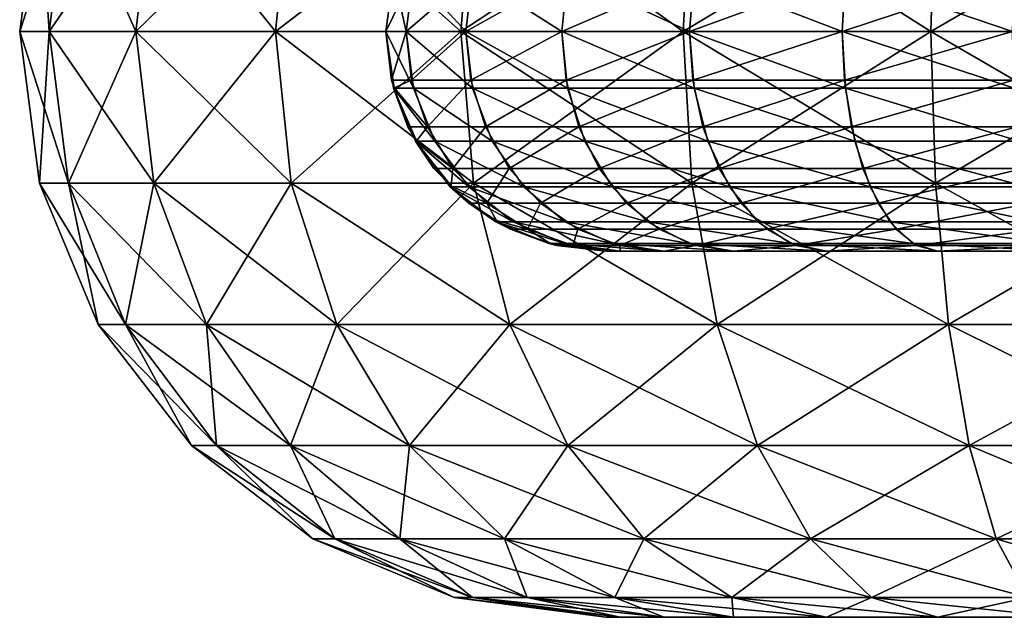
# Model space of a CAD drawing. Extents: x -850 to 850, y -465 to 0.
# Tile 1 of 125: x -849.5 to -842.78, y -464.8 to -460.72. Entities that reach past the tile are written whole.
import ezdxf

# ---------------------------------------------------------------- set-up
doc = ezdxf.new("R2010")
doc.units = 0
doc.linetypes.add('SOLIDLINE', pattern=[0])
doc.layers.add('BE3C_Lux_3440_1', color=252, linetype='SOLIDLINE')

msp = doc.modelspace()

# ---------------------------------------------------------------- linework, layer by layer
at = {"layer": 'BE3C_Lux_3440_1', "color": 252}
for points in [[(-849.167, -459.765, -368.25), (-849.299, -460.8, -368.28), (-849.5, -460.8, -366.5)], [(-849.167, -459.765, -368.25), (-849.5, -460.8, -366.5), (-849.364, -459.765, -366.5)], [(-849.5, -460.8, -366.5), (-849.5, -460.8, 366.5), (-849.364, -459.765, 366.5)], [(-849.5, -460.8, -366.5), (-849.364, -459.765, 366.5), (-849.364, -459.765, -366.5)], [(-849.364, -459.765, 366.5), (-849.5, -460.8, 366.5), (-849.299, -460.8, 368.28)], [(-849.364, -459.765, 366.5), (-849.299, -460.8, 368.28), (-849.167, -459.765, 368.25)], [(-848.585, -459.765, -369.912), (-848.708, -460.8, -369.971), (-849.299, -460.8, -368.28)], [(-848.585, -459.765, -369.912), (-849.299, -460.8, -368.28), (-849.167, -459.765, -368.25)], [(-849.167, -459.765, 368.25), (-849.299, -460.8, 368.28), (-848.708, -460.8, 369.971)], [(-849.167, -459.765, 368.25), (-848.708, -460.8, 369.971), (-848.585, -459.765, 369.912)], [(-847.648, -459.765, -371.403), (-847.755, -460.8, -371.488), (-848.708, -460.8, -369.971)], [(-847.648, -459.765, -371.403), (-848.708, -460.8, -369.971), (-848.585, -459.765, -369.912)], [(-848.585, -459.765, 369.912), (-848.708, -460.8, 369.971), (-847.755, -460.8, 371.488)], [(-848.585, -459.765, 369.912), (-847.755, -460.8, 371.488), (-847.648, -459.765, 371.403)], [(-846.403, -459.765, -372.648), (-846.488, -460.8, -372.755), (-847.755, -460.8, -371.488)], [(-846.403, -459.765, -372.648), (-847.755, -460.8, -371.488), (-847.648, -459.765, -371.403)], [(-847.648, -459.765, 371.403), (-847.755, -460.8, 371.488), (-846.488, -460.8, 372.755)], [(-847.648, -459.765, 371.403), (-846.488, -460.8, 372.755), (-846.403, -459.765, 372.648)], [(-844.912, -459.765, -373.585), (-844.971, -460.8, -373.708), (-846.488, -460.8, -372.755)], [(-844.912, -459.765, -373.585), (-846.488, -460.8, -372.755), (-846.403, -459.765, -372.648)], [(-846.403, -459.765, 372.648), (-846.488, -460.8, 372.755), (-844.971, -460.8, 373.708)], [(-846.403, -459.765, 372.648), (-844.971, -460.8, 373.708), (-844.912, -459.765, 373.585)], [(-843.25, -459.765, -374.167), (-843.28, -460.8, -374.299), (-844.971, -460.8, -373.708)], [(-843.25, -459.765, -374.167), (-844.971, -460.8, -373.708), (-844.912, -459.765, -373.585)], [(-844.912, -459.765, 373.585), (-844.971, -460.8, 373.708), (-843.28, -460.8, 374.299)], [(-844.912, -459.765, 373.585), (-843.28, -460.8, 374.299), (-843.25, -459.765, 374.167)], [(-841.5, -459.765, -374.364), (-841.5, -460.8, -374.5), (-843.28, -460.8, -374.299)], [(-841.5, -459.765, -374.364), (-843.28, -460.8, -374.299), (-843.25, -459.765, -374.167)], [(-843.25, -459.765, 374.167), (-843.28, -460.8, 374.299), (-841.5, -460.8, 374.5)], [(-843.25, -459.765, 374.167), (-841.5, -460.8, 374.5), (-841.5, -459.765, 374.364)], [(-847, -460.8, 366.5), (-846.949, -460.412, 366.5), (-846.862, -460.8, 367.724)], [(-846.949, -460.412, -366.5), (-846.949, -460.412, 366.5), (-847, -460.8, -366.5)], [(-847, -460.8, -366.5), (-846.949, -460.412, 366.5), (-847, -460.8, 366.5)], [(-846.862, -460.8, -367.724), (-846.812, -460.412, -367.712), (-847, -460.8, -366.5)], [(-847, -460.8, -366.5), (-846.812, -460.412, -367.712), (-846.949, -460.412, -366.5)], [(-846.862, -460.8, 367.724), (-846.949, -460.412, 366.5), (-846.812, -460.412, 367.712)], [(-846.862, -460.8, 367.724), (-846.812, -460.412, 367.712), (-846.455, -460.8, 368.886)], [(-846.455, -460.8, -368.886), (-846.409, -460.412, -368.864), (-846.862, -460.8, -367.724)], [(-846.862, -460.8, -367.724), (-846.409, -460.412, -368.864), (-846.812, -460.412, -367.712)], [(-846.455, -460.8, 368.886), (-846.812, -460.412, 367.712), (-846.409, -460.412, 368.864)], [(-846.455, -460.8, 368.886), (-846.409, -460.412, 368.864), (-845.8, -460.8, 369.929)], [(-845.8, -460.8, -369.929), (-845.76, -460.412, -369.897), (-846.455, -460.8, -368.886)], [(-846.455, -460.8, -368.886), (-845.76, -460.412, -369.897), (-846.409, -460.412, -368.864)], [(-845.8, -460.8, 369.929), (-846.409, -460.412, 368.864), (-845.76, -460.412, 369.897)], [(-845.8, -460.8, 369.929), (-845.76, -460.412, 369.897), (-844.929, -460.8, 370.8)], [(-844.929, -460.8, -370.8), (-844.897, -460.412, -370.76), (-845.8, -460.8, -369.929)], [(-845.8, -460.8, -369.929), (-844.897, -460.412, -370.76), (-845.76, -460.412, -369.897)], [(-844.929, -460.8, 370.8), (-845.76, -460.412, 369.897), (-844.897, -460.412, 370.76)], [(-844.929, -460.8, 370.8), (-844.897, -460.412, 370.76), (-843.886, -460.8, 371.455)], [(-843.886, -460.8, -371.455), (-843.864, -460.412, -371.409), (-844.929, -460.8, -370.8)], [(-844.929, -460.8, -370.8), (-843.864, -460.412, -371.409), (-844.897, -460.412, -370.76)], [(-843.886, -460.8, 371.455), (-844.897, -460.412, 370.76), (-843.864, -460.412, 371.409)], [(-843.886, -460.8, 371.455), (-843.864, -460.412, 371.409), (-842.724, -460.8, 371.862)], [(-842.724, -460.8, -371.862), (-842.713, -460.412, -371.812), (-843.886, -460.8, -371.455)], [(-843.886, -460.8, -371.455), (-842.713, -460.412, -371.812), (-843.864, -460.412, -371.409)], [(-842.724, -460.8, 371.862), (-843.864, -460.412, 371.409), (-842.713, -460.412, 371.812)], [(-849.5, -460.8, 366.5), (-849.364, -461.835, 366.5), (-849.167, -461.835, 368.25)], [(-849.5, -460.8, 366.5), (-849.167, -461.835, 368.25), (-849.299, -460.8, 368.28)], [(-849.364, -461.835, -366.5), (-849.364, -461.835, 366.5), (-849.5, -460.8, 366.5)], [(-849.364, -461.835, -366.5), (-849.5, -460.8, 366.5), (-849.5, -460.8, -366.5)], [(-849.299, -460.8, -368.28), (-849.364, -461.835, -366.5), (-849.5, -460.8, -366.5)], [(-849.299, -460.8, -368.28), (-849.167, -461.835, -368.25), (-849.364, -461.835, -366.5)], [(-849.299, -460.8, 368.28), (-849.167, -461.835, 368.25), (-848.585, -461.835, 369.912)], [(-849.299, -460.8, 368.28), (-848.585, -461.835, 369.912), (-848.708, -460.8, 369.971)], [(-848.708, -460.8, -369.971), (-849.167, -461.835, -368.25), (-849.299, -460.8, -368.28)], [(-848.708, -460.8, -369.971), (-848.585, -461.835, -369.912), (-849.167, -461.835, -368.25)], [(-848.708, -460.8, 369.971), (-848.585, -461.835, 369.912), (-847.648, -461.835, 371.403)], [(-848.708, -460.8, 369.971), (-847.648, -461.835, 371.403), (-847.755, -460.8, 371.488)], [(-847.755, -460.8, -371.488), (-848.585, -461.835, -369.912), (-848.708, -460.8, -369.971)], [(-847.755, -460.8, -371.488), (-847.648, -461.835, -371.403), (-848.585, -461.835, -369.912)], [(-847.755, -460.8, 371.488), (-847.648, -461.835, 371.403), (-846.403, -461.835, 372.648)], [(-847.755, -460.8, 371.488), (-846.403, -461.835, 372.648), (-846.488, -460.8, 372.755)], [(-846.488, -460.8, -372.755), (-847.648, -461.835, -371.403), (-847.755, -460.8, -371.488)], [(-846.488, -460.8, -372.755), (-846.403, -461.835, -372.648), (-847.648, -461.835, -371.403)], [(-846.962, -461.134, -366.5), (-847, -460.8, -366.5), (-847, -460.8, 366.5)], [(-846.962, -461.134, -366.5), (-847, -460.8, 366.5), (-846.944, -461.186, -366.5)], [(-846.944, -461.186, -366.5), (-847, -460.8, 366.5), (-846.949, -461.188, 366.5)], [(-846.862, -460.8, 367.724), (-846.812, -461.188, 367.712), (-847, -460.8, 366.5)], [(-847, -460.8, 366.5), (-846.812, -461.188, 367.712), (-846.949, -461.188, 366.5)], [(-847, -460.8, -366.5), (-846.962, -461.134, -366.5), (-846.862, -460.8, -367.724)], [(-846.862, -460.8, -367.724), (-846.962, -461.134, -366.5), (-846.825, -461.134, -367.716)], [(-846.455, -460.8, 368.886), (-846.409, -461.188, 368.864), (-846.862, -460.8, 367.724)], [(-846.862, -460.8, 367.724), (-846.409, -461.188, 368.864), (-846.812, -461.188, 367.712)], [(-846.862, -460.8, -367.724), (-846.825, -461.134, -367.716), (-846.455, -460.8, -368.886)], [(-846.455, -460.8, -368.886), (-846.825, -461.134, -367.716), (-846.421, -461.134, -368.87)], [(-846.488, -460.8, 372.755), (-846.403, -461.835, 372.648), (-844.912, -461.835, 373.585)], [(-846.488, -460.8, 372.755), (-844.912, -461.835, 373.585), (-844.971, -460.8, 373.708)], [(-844.971, -460.8, -373.708), (-846.403, -461.835, -372.648), (-846.488, -460.8, -372.755)], [(-845.8, -460.8, 369.929), (-845.76, -461.188, 369.897), (-846.455, -460.8, 368.886)], [(-846.455, -460.8, 368.886), (-845.76, -461.188, 369.897), (-846.409, -461.188, 368.864)], [(-846.455, -460.8, -368.886), (-846.421, -461.134, -368.87), (-845.8, -460.8, -369.929)], [(-845.8, -460.8, -369.929), (-846.421, -461.134, -368.87), (-845.771, -461.134, -369.906)], [(-844.971, -460.8, -373.708), (-844.912, -461.835, -373.585), (-846.403, -461.835, -372.648)], [(-844.929, -460.8, 370.8), (-844.897, -461.188, 370.76), (-845.8, -460.8, 369.929)], [(-845.8, -460.8, 369.929), (-844.897, -461.188, 370.76), (-845.76, -461.188, 369.897)], [(-845.8, -460.8, -369.929), (-845.771, -461.134, -369.906), (-844.929, -460.8, -370.8)], [(-844.929, -460.8, -370.8), (-845.771, -461.134, -369.906), (-844.906, -461.134, -370.771)], [(-844.971, -460.8, 373.708), (-844.912, -461.835, 373.585), (-843.25, -461.835, 374.167)], [(-844.971, -460.8, 373.708), (-843.25, -461.835, 374.167), (-843.28, -460.8, 374.299)], [(-843.28, -460.8, -374.299), (-844.912, -461.835, -373.585), (-844.971, -460.8, -373.708)], [(-843.886, -460.8, 371.455), (-843.864, -461.188, 371.409), (-844.929, -460.8, 370.8)], [(-844.929, -460.8, 370.8), (-843.864, -461.188, 371.409), (-844.897, -461.188, 370.76)], [(-844.929, -460.8, -370.8), (-844.906, -461.134, -370.771), (-843.886, -460.8, -371.455)], [(-843.28, -460.8, -374.299), (-843.25, -461.835, -374.167), (-844.912, -461.835, -373.585)], [(-843.886, -460.8, -371.455), (-844.906, -461.134, -370.771), (-843.87, -461.134, -371.421)], [(-842.724, -460.8, 371.862), (-842.713, -461.188, 371.812), (-843.886, -460.8, 371.455)], [(-843.886, -460.8, 371.455), (-842.713, -461.188, 371.812), (-843.864, -461.188, 371.409)], [(-843.886, -460.8, -371.455), (-843.87, -461.134, -371.421), (-842.724, -460.8, -371.862)], [(-842.724, -460.8, -371.862), (-843.87, -461.134, -371.421), (-842.716, -461.134, -371.825)], [(-843.28, -460.8, 374.299), (-843.25, -461.835, 374.167), (-841.5, -461.835, 374.364)], [(-843.28, -460.8, 374.299), (-841.5, -461.835, 374.364), (-841.5, -460.8, 374.5)], [(-841.5, -460.8, -374.5), (-843.25, -461.835, -374.167), (-843.28, -460.8, -374.299)], [(-841.5, -460.8, -374.5), (-841.5, -461.835, -374.364), (-843.25, -461.835, -374.167)], [(-846.962, -461.134, -366.5), (-846.944, -461.186, -366.5), (-846.825, -461.134, -367.716)], [(-846.825, -461.134, -367.716), (-846.944, -461.186, -366.5), (-846.717, -461.451, -367.691)], [(-846.825, -461.134, -367.716), (-846.717, -461.451, -367.691), (-846.421, -461.134, -368.87)], [(-846.421, -461.134, -368.87), (-846.717, -461.451, -367.691), (-846.321, -461.451, -368.822)], [(-846.421, -461.134, -368.87), (-846.321, -461.451, -368.822), (-845.771, -461.134, -369.906)], [(-845.771, -461.134, -369.906), (-846.321, -461.451, -368.822), (-845.684, -461.451, -369.837)], [(-845.771, -461.134, -369.906), (-845.684, -461.451, -369.837), (-844.906, -461.134, -370.771)], [(-844.906, -461.134, -370.771), (-845.684, -461.451, -369.837), (-844.837, -461.451, -370.684)], [(-844.906, -461.134, -370.771), (-844.837, -461.451, -370.684), (-843.87, -461.134, -371.421)], [(-843.87, -461.134, -371.421), (-844.837, -461.451, -370.684), (-843.822, -461.451, -371.322)], [(-843.87, -461.134, -371.421), (-843.822, -461.451, -371.322), (-842.716, -461.134, -371.825)], [(-842.716, -461.134, -371.825), (-843.822, -461.451, -371.322), (-842.691, -461.451, -371.717)], [(-846.944, -461.186, -366.5), (-846.949, -461.188, 366.5), (-846.851, -461.451, -366.5)], [(-846.851, -461.451, -366.5), (-846.949, -461.188, 366.5), (-846.792, -461.546, -366.5)], [(-846.792, -461.546, -366.5), (-846.949, -461.188, 366.5), (-846.799, -461.55, 366.5)], [(-846.812, -461.188, 367.712), (-846.666, -461.55, 367.679), (-846.949, -461.188, 366.5)], [(-846.949, -461.188, 366.5), (-846.666, -461.55, 367.679), (-846.799, -461.55, 366.5)], [(-846.944, -461.186, -366.5), (-846.851, -461.451, -366.5), (-846.717, -461.451, -367.691)], [(-846.409, -461.188, 368.864), (-846.274, -461.55, 368.799), (-846.812, -461.188, 367.712)], [(-846.812, -461.188, 367.712), (-846.274, -461.55, 368.799), (-846.666, -461.55, 367.679)], [(-845.76, -461.188, 369.897), (-845.643, -461.55, 369.804), (-846.409, -461.188, 368.864)], [(-846.409, -461.188, 368.864), (-845.643, -461.55, 369.804), (-846.274, -461.55, 368.799)], [(-844.897, -461.188, 370.76), (-844.804, -461.55, 370.643), (-845.76, -461.188, 369.897)], [(-845.76, -461.188, 369.897), (-844.804, -461.55, 370.643), (-845.643, -461.55, 369.804)], [(-843.864, -461.188, 371.409), (-843.799, -461.55, 371.274), (-844.897, -461.188, 370.76)], [(-844.897, -461.188, 370.76), (-843.799, -461.55, 371.274), (-844.804, -461.55, 370.643)], [(-842.713, -461.188, 371.812), (-842.679, -461.55, 371.666), (-843.864, -461.188, 371.409)], [(-843.864, -461.188, 371.409), (-842.679, -461.55, 371.666), (-843.799, -461.55, 371.274)], [(-846.851, -461.451, -366.5), (-846.792, -461.546, -366.5), (-846.717, -461.451, -367.691)], [(-846.717, -461.451, -367.691), (-846.792, -461.546, -366.5), (-846.543, -461.735, -367.651)], [(-846.717, -461.451, -367.691), (-846.543, -461.735, -367.651), (-846.321, -461.451, -368.822)], [(-846.321, -461.451, -368.822), (-846.543, -461.735, -367.651), (-846.16, -461.735, -368.744)], [(-846.321, -461.451, -368.822), (-846.16, -461.735, -368.744), (-845.684, -461.451, -369.837)], [(-845.684, -461.451, -369.837), (-846.16, -461.735, -368.744), (-845.544, -461.735, -369.725)], [(-845.684, -461.451, -369.837), (-845.544, -461.735, -369.725), (-844.837, -461.451, -370.684)], [(-844.837, -461.451, -370.684), (-845.544, -461.735, -369.725), (-844.725, -461.735, -370.544)], [(-844.837, -461.451, -370.684), (-844.725, -461.735, -370.544), (-843.822, -461.451, -371.322)], [(-843.822, -461.451, -371.322), (-844.725, -461.735, -370.544), (-843.744, -461.735, -371.16)], [(-843.822, -461.451, -371.322), (-843.744, -461.735, -371.16), (-842.691, -461.451, -371.717)], [(-842.691, -461.451, -371.717), (-843.744, -461.735, -371.16), (-842.651, -461.735, -371.543)], [(-846.792, -461.546, -366.5), (-846.799, -461.55, 366.5), (-846.673, -461.735, -366.5)], [(-846.673, -461.735, -366.5), (-846.799, -461.55, 366.5), (-846.554, -461.854, -366.5)], [(-846.554, -461.854, -366.5), (-846.799, -461.55, 366.5), (-846.561, -461.861, 366.5)], [(-846.666, -461.55, 367.679), (-846.434, -461.861, 367.626), (-846.799, -461.55, 366.5)], [(-846.799, -461.55, 366.5), (-846.434, -461.861, 367.626), (-846.561, -461.861, 366.5)], [(-846.792, -461.546, -366.5), (-846.673, -461.735, -366.5), (-846.543, -461.735, -367.651)], [(-846.274, -461.55, 368.799), (-846.06, -461.861, 368.696), (-846.666, -461.55, 367.679)], [(-846.666, -461.55, 367.679), (-846.06, -461.861, 368.696), (-846.434, -461.861, 367.626)], [(-845.643, -461.55, 369.804), (-845.457, -461.861, 369.655), (-846.274, -461.55, 368.799)], [(-846.274, -461.55, 368.799), (-845.457, -461.861, 369.655), (-846.06, -461.861, 368.696)], [(-844.804, -461.55, 370.643), (-844.655, -461.861, 370.457), (-845.643, -461.55, 369.804)], [(-845.643, -461.55, 369.804), (-844.655, -461.861, 370.457), (-845.457, -461.861, 369.655)], [(-843.799, -461.55, 371.274), (-843.696, -461.861, 371.06), (-844.804, -461.55, 370.643)], [(-844.804, -461.55, 370.643), (-843.696, -461.861, 371.06), (-844.655, -461.861, 370.457)], [(-842.679, -461.55, 371.666), (-842.626, -461.861, 371.434), (-843.799, -461.55, 371.274)], [(-843.799, -461.55, 371.274), (-842.626, -461.861, 371.434), (-843.696, -461.861, 371.06)], [(-846.673, -461.735, -366.5), (-846.554, -461.854, -366.5), (-846.543, -461.735, -367.651)], [(-846.543, -461.735, -367.651), (-846.554, -461.854, -366.5), (-846.312, -461.973, -367.598)], [(-846.543, -461.735, -367.651), (-846.312, -461.973, -367.598), (-846.16, -461.735, -368.744)], [(-846.16, -461.735, -368.744), (-846.312, -461.973, -367.598), (-845.946, -461.973, -368.641)], [(-846.16, -461.735, -368.744), (-845.946, -461.973, -368.641), (-845.544, -461.735, -369.725)], [(-845.544, -461.735, -369.725), (-845.946, -461.973, -368.641), (-845.359, -461.973, -369.577)], [(-845.544, -461.735, -369.725), (-845.359, -461.973, -369.577), (-844.725, -461.735, -370.544)], [(-844.725, -461.735, -370.544), (-845.359, -461.973, -369.577), (-844.577, -461.973, -370.359)], [(-844.725, -461.735, -370.544), (-844.577, -461.973, -370.359), (-843.744, -461.735, -371.16)], [(-843.744, -461.735, -371.16), (-844.577, -461.973, -370.359), (-843.641, -461.973, -370.947)], [(-843.744, -461.735, -371.16), (-843.641, -461.973, -370.947), (-842.651, -461.735, -371.543)], [(-842.651, -461.735, -371.543), (-843.641, -461.973, -370.947), (-842.598, -461.973, -371.311)], [(-849.364, -461.835, 366.5), (-848.964, -462.8, 366.5), (-848.777, -462.8, 368.161)], [(-849.364, -461.835, 366.5), (-848.777, -462.8, 368.161), (-849.167, -461.835, 368.25)], [(-848.964, -462.8, -366.5), (-848.964, -462.8, 366.5), (-849.364, -461.835, 366.5)], [(-848.964, -462.8, -366.5), (-849.364, -461.835, 366.5), (-849.364, -461.835, -366.5)], [(-849.167, -461.835, -368.25), (-848.964, -462.8, -366.5), (-849.364, -461.835, -366.5)], [(-849.167, -461.835, 368.25), (-848.777, -462.8, 368.161), (-848.225, -462.8, 369.739)], [(-849.167, -461.835, 368.25), (-848.225, -462.8, 369.739), (-848.585, -461.835, 369.912)], [(-848.585, -461.835, -369.912), (-848.777, -462.8, -368.161), (-849.167, -461.835, -368.25)], [(-849.167, -461.835, -368.25), (-848.777, -462.8, -368.161), (-848.964, -462.8, -366.5)], [(-848.585, -461.835, -369.912), (-848.225, -462.8, -369.739), (-848.777, -462.8, -368.161)], [(-848.585, -461.835, 369.912), (-848.225, -462.8, 369.739), (-847.336, -462.8, 371.154)], [(-848.585, -461.835, 369.912), (-847.336, -462.8, 371.154), (-847.648, -461.835, 371.403)], [(-847.648, -461.835, -371.403), (-848.225, -462.8, -369.739), (-848.585, -461.835, -369.912)], [(-847.648, -461.835, -371.403), (-847.336, -462.8, -371.154), (-848.225, -462.8, -369.739)], [(-847.648, -461.835, 371.403), (-847.336, -462.8, 371.154), (-846.154, -462.8, 372.336)], [(-847.648, -461.835, 371.403), (-846.154, -462.8, 372.336), (-846.403, -461.835, 372.648)], [(-846.403, -461.835, -372.648), (-847.336, -462.8, -371.154), (-847.648, -461.835, -371.403)], [(-846.403, -461.835, -372.648), (-846.154, -462.8, -372.336), (-847.336, -462.8, -371.154)], [(-846.554, -461.854, -366.5), (-846.561, -461.861, 366.5), (-846.435, -461.973, -366.5)], [(-846.435, -461.973, -366.5), (-846.561, -461.861, 366.5), (-846.25, -462.099, 366.5)], [(-846.434, -461.861, 367.626), (-846.131, -462.099, 367.557), (-846.561, -461.861, 366.5)], [(-846.561, -461.861, 366.5), (-846.131, -462.099, 367.557), (-846.25, -462.099, 366.5)], [(-846.554, -461.854, -366.5), (-846.435, -461.973, -366.5), (-846.312, -461.973, -367.598)], [(-846.06, -461.861, 368.696), (-845.78, -462.099, 368.561), (-846.434, -461.861, 367.626)], [(-846.434, -461.861, 367.626), (-845.78, -462.099, 368.561), (-846.131, -462.099, 367.557)], [(-846.403, -461.835, 372.648), (-846.154, -462.8, 372.336), (-844.739, -462.8, 373.225)], [(-846.403, -461.835, 372.648), (-844.739, -462.8, 373.225), (-844.912, -461.835, 373.585)], [(-844.912, -461.835, -373.585), (-846.154, -462.8, -372.336), (-846.403, -461.835, -372.648)], [(-844.912, -461.835, -373.585), (-844.739, -462.8, -373.225), (-846.154, -462.8, -372.336)], [(-845.457, -461.861, 369.655), (-845.214, -462.099, 369.462), (-846.06, -461.861, 368.696)], [(-846.06, -461.861, 368.696), (-845.214, -462.099, 369.462), (-845.78, -462.099, 368.561)], [(-844.655, -461.861, 370.457), (-844.462, -462.099, 370.214), (-845.457, -461.861, 369.655)], [(-845.457, -461.861, 369.655), (-844.462, -462.099, 370.214), (-845.214, -462.099, 369.462)], [(-844.912, -461.835, 373.585), (-844.739, -462.8, 373.225), (-843.161, -462.8, 373.777)], [(-844.912, -461.835, 373.585), (-843.161, -462.8, 373.777), (-843.25, -461.835, 374.167)], [(-843.25, -461.835, -374.167), (-844.739, -462.8, -373.225), (-844.912, -461.835, -373.585)], [(-843.25, -461.835, -374.167), (-843.161, -462.8, -373.777), (-844.739, -462.8, -373.225)], [(-843.696, -461.861, 371.06), (-843.561, -462.099, 370.78), (-844.655, -461.861, 370.457)], [(-844.655, -461.861, 370.457), (-843.561, -462.099, 370.78), (-844.462, -462.099, 370.214)], [(-842.626, -461.861, 371.434), (-842.557, -462.099, 371.131), (-843.696, -461.861, 371.06)], [(-843.696, -461.861, 371.06), (-842.557, -462.099, 371.131), (-843.561, -462.099, 370.78)], [(-843.25, -461.835, 374.167), (-843.161, -462.8, 373.777), (-841.5, -462.8, 373.964)], [(-843.25, -461.835, 374.167), (-841.5, -462.8, 373.964), (-841.5, -461.835, 374.364)], [(-841.5, -461.835, -374.364), (-843.161, -462.8, -373.777), (-843.25, -461.835, -374.167)], [(-841.5, -461.835, -374.364), (-841.5, -462.8, -373.964), (-843.161, -462.8, -373.777)], [(-846.435, -461.973, -366.5), (-846.25, -462.099, 366.5), (-846.246, -462.092, -366.5)], [(-846.435, -461.973, -366.5), (-846.246, -462.092, -366.5), (-846.312, -461.973, -367.598)], [(-846.312, -461.973, -367.598), (-846.246, -462.092, -366.5), (-846.034, -462.151, -367.535)], [(-846.312, -461.973, -367.598), (-846.034, -462.151, -367.535), (-845.946, -461.973, -368.641)], [(-845.946, -461.973, -368.641), (-846.034, -462.151, -367.535), (-845.69, -462.151, -368.518)], [(-845.946, -461.973, -368.641), (-845.69, -462.151, -368.518), (-845.359, -461.973, -369.577)], [(-845.359, -461.973, -369.577), (-845.69, -462.151, -368.518), (-845.136, -462.151, -369.4)], [(-845.359, -461.973, -369.577), (-845.136, -462.151, -369.4), (-844.577, -461.973, -370.359)], [(-844.577, -461.973, -370.359), (-845.136, -462.151, -369.4), (-844.4, -462.151, -370.136)], [(-844.577, -461.973, -370.359), (-844.4, -462.151, -370.136), (-843.641, -461.973, -370.947)], [(-843.641, -461.973, -370.947), (-844.4, -462.151, -370.136), (-843.518, -462.151, -370.69)], [(-843.641, -461.973, -370.947), (-843.518, -462.151, -370.69), (-842.598, -461.973, -371.311)], [(-842.598, -461.973, -371.311), (-843.518, -462.151, -370.69), (-842.535, -462.151, -371.034)], [(-846.246, -462.092, -366.5), (-846.25, -462.099, 366.5), (-846.151, -462.151, -366.5)], [(-846.151, -462.151, -366.5), (-846.25, -462.099, 366.5), (-845.888, -462.249, 366.5)], [(-846.131, -462.099, 367.557), (-845.778, -462.249, 367.476), (-846.25, -462.099, 366.5)], [(-846.25, -462.099, 366.5), (-845.778, -462.249, 367.476), (-845.888, -462.249, 366.5)], [(-846.246, -462.092, -366.5), (-846.151, -462.151, -366.5), (-846.034, -462.151, -367.535)], [(-845.78, -462.099, 368.561), (-845.454, -462.249, 368.404), (-846.131, -462.099, 367.557)], [(-846.131, -462.099, 367.557), (-845.454, -462.249, 368.404), (-845.778, -462.249, 367.476)], [(-845.214, -462.099, 369.462), (-844.931, -462.249, 369.236), (-845.78, -462.099, 368.561)], [(-845.78, -462.099, 368.561), (-844.931, -462.249, 369.236), (-845.454, -462.249, 368.404)], [(-844.462, -462.099, 370.214), (-844.236, -462.249, 369.931), (-845.214, -462.099, 369.462)], [(-845.214, -462.099, 369.462), (-844.236, -462.249, 369.931), (-844.931, -462.249, 369.236)], [(-843.561, -462.099, 370.78), (-843.404, -462.249, 370.454), (-844.462, -462.099, 370.214)], [(-844.462, -462.099, 370.214), (-843.404, -462.249, 370.454), (-844.236, -462.249, 369.931)], [(-842.557, -462.099, 371.131), (-842.477, -462.249, 370.778), (-843.561, -462.099, 370.78)], [(-843.561, -462.099, 370.78), (-842.477, -462.249, 370.778), (-843.404, -462.249, 370.454)], [(-846.151, -462.151, -366.5), (-845.888, -462.249, 366.5), (-845.887, -462.244, -366.5)], [(-846.151, -462.151, -366.5), (-845.887, -462.244, -366.5), (-846.034, -462.151, -367.535)], [(-846.034, -462.151, -367.535), (-845.887, -462.244, -366.5), (-845.725, -462.262, -367.464)], [(-846.034, -462.151, -367.535), (-845.725, -462.262, -367.464), (-845.69, -462.151, -368.518)], [(-845.69, -462.151, -368.518), (-845.725, -462.262, -367.464), (-845.405, -462.262, -368.38)], [(-845.69, -462.151, -368.518), (-845.405, -462.262, -368.38), (-845.136, -462.151, -369.4)], [(-845.136, -462.151, -369.4), (-845.405, -462.262, -368.38), (-844.888, -462.262, -369.202)], [(-845.136, -462.151, -369.4), (-844.888, -462.262, -369.202), (-844.4, -462.151, -370.136)], [(-844.4, -462.151, -370.136), (-844.888, -462.262, -369.202), (-844.202, -462.262, -369.888)], [(-844.4, -462.151, -370.136), (-844.202, -462.262, -369.888), (-843.518, -462.151, -370.69)], [(-843.518, -462.151, -370.69), (-844.202, -462.262, -369.888), (-843.38, -462.262, -370.405)], [(-843.518, -462.151, -370.69), (-843.38, -462.262, -370.405), (-842.535, -462.151, -371.034)], [(-842.535, -462.151, -371.034), (-843.38, -462.262, -370.405), (-842.464, -462.262, -370.725)], [(-845.887, -462.244, -366.5), (-845.888, -462.249, 366.5), (-845.834, -462.262, -366.5)], [(-845.834, -462.262, -366.5), (-845.888, -462.249, 366.5), (-845.5, -462.3, 366.5)], [(-845.778, -462.249, 367.476), (-845.4, -462.3, 367.39), (-845.888, -462.249, 366.5)], [(-845.888, -462.249, 366.5), (-845.4, -462.3, 367.39), (-845.5, -462.3, 366.5)], [(-845.887, -462.244, -366.5), (-845.834, -462.262, -366.5), (-845.725, -462.262, -367.464)], [(-845.834, -462.262, -366.5), (-845.5, -462.3, 366.5), (-845.5, -462.3, -366.5)], [(-845.834, -462.262, -366.5), (-845.5, -462.3, -366.5), (-845.725, -462.262, -367.464)], [(-845.454, -462.249, 368.404), (-845.104, -462.3, 368.236), (-845.778, -462.249, 367.476)], [(-845.778, -462.249, 367.476), (-845.104, -462.3, 368.236), (-845.4, -462.3, 367.39)], [(-845.725, -462.262, -367.464), (-845.5, -462.3, -366.5), (-845.4, -462.3, -367.39)], [(-845.725, -462.262, -367.464), (-845.4, -462.3, -367.39), (-845.405, -462.262, -368.38)], [(-839.5, -462.3, -298.87), (-839.5, -462.3, -327.305), (-845.5, -462.3, -366.5)], [(-845.5, -462.3, -366.5), (-839.5, -462.3, -327.305), (-839.5, -462.3, -350.27)], [(-845.5, -462.3, -366.5), (-839.5, -462.3, -350.27), (-845.4, -462.3, -367.39)], [(-845.5, -462.3, 366.5), (-839.5, -462.3, 227.808), (-839.5, -462.3, 172.563)], [(-845.4, -462.3, 367.39), (-839.5, -462.3, 364.5), (-845.5, -462.3, 366.5)], [(-845.5, -462.3, 366.5), (-839.5, -462.3, 364.5), (-839.5, -462.3, 350.27)], [(-845.5, -462.3, 366.5), (-839.5, -462.3, 350.27), (-839.5, -462.3, 327.305)], [(-839.5, -462.3, 327.305), (-839.5, -462.3, 298.87), (-845.5, -462.3, 366.5)], [(-845.5, -462.3, 366.5), (-839.5, -462.3, 298.87), (-839.5, -462.3, 267.281)], [(-845.5, -462.3, 366.5), (-839.5, -462.3, 267.281), (-839.5, -462.3, 227.808)], [(-839.5, -462.3, -172.563), (-839.5, -462.3, -227.808), (-845.5, -462.3, -366.5)], [(-845.5, -462.3, -366.5), (-839.5, -462.3, -227.808), (-839.5, -462.3, -267.281)], [(-845.5, -462.3, -366.5), (-839.5, -462.3, -267.281), (-839.5, -462.3, -298.87)], [(-839.5, -462.3, 172.563), (-839.5, -462.3, 94.5351), (-845.5, -462.3, 366.5)], [(-845.5, -462.3, 366.5), (-839.5, -462.3, 94.5351), (-839.5, -462.3, -0.00002)], [(-845.5, -462.3, 366.5), (-839.5, -462.3, -0.00002), (-845.5, -462.3, -366.5)], [(-845.5, -462.3, -366.5), (-839.5, -462.3, -0.00002), (-839.5, -462.3, -94.5352)], [(-845.5, -462.3, -366.5), (-839.5, -462.3, -94.5352), (-839.5, -462.3, -172.563)], [(-844.931, -462.249, 369.236), (-844.627, -462.3, 368.994), (-845.454, -462.249, 368.404)], [(-845.454, -462.249, 368.404), (-844.627, -462.3, 368.994), (-845.104, -462.3, 368.236)], [(-845.405, -462.262, -368.38), (-845.4, -462.3, -367.39), (-845.104, -462.3, -368.236)], [(-845.405, -462.262, -368.38), (-845.104, -462.3, -368.236), (-844.888, -462.262, -369.202)], [(-845.4, -462.3, -367.39), (-839.5, -462.3, -350.27), (-839.5, -462.3, -364.5)], [(-845.4, -462.3, -367.39), (-839.5, -462.3, -364.5), (-845.104, -462.3, -368.236)], [(-845.4, -462.3, 367.39), (-845.104, -462.3, 368.236), (-839.5, -462.3, 364.5)], [(-844.888, -462.262, -369.202), (-845.104, -462.3, -368.236), (-844.627, -462.3, -368.994)], [(-839.5, -462.3, -364.5), (-844.627, -462.3, -368.994), (-845.104, -462.3, -368.236)], [(-839.5, -462.3, 364.5), (-845.104, -462.3, 368.236), (-844.627, -462.3, 368.994)], [(-844.236, -462.249, 369.931), (-843.994, -462.3, 369.627), (-844.931, -462.249, 369.236)], [(-844.931, -462.249, 369.236), (-843.994, -462.3, 369.627), (-844.627, -462.3, 368.994)], [(-844.888, -462.262, -369.202), (-844.627, -462.3, -368.994), (-844.202, -462.262, -369.888)], [(-844.202, -462.262, -369.888), (-844.627, -462.3, -368.994), (-843.994, -462.3, -369.627)], [(-839.5, -462.3, -364.5), (-843.994, -462.3, -369.627), (-844.627, -462.3, -368.994)], [(-839.5, -462.3, 364.5), (-844.627, -462.3, 368.994), (-843.994, -462.3, 369.627)], [(-843.404, -462.249, 370.454), (-843.236, -462.3, 370.104), (-844.236, -462.249, 369.931)], [(-844.236, -462.249, 369.931), (-843.236, -462.3, 370.104), (-843.994, -462.3, 369.627)], [(-844.202, -462.262, -369.888), (-843.994, -462.3, -369.627), (-843.38, -462.262, -370.405)], [(-843.38, -462.262, -370.405), (-843.994, -462.3, -369.627), (-843.236, -462.3, -370.104)], [(-843.236, -462.3, -370.104), (-843.994, -462.3, -369.627), (-839.5, -462.3, -364.5)], [(-843.236, -462.3, 370.104), (-839.5, -462.3, 364.5), (-843.994, -462.3, 369.627)], [(-842.477, -462.249, 370.778), (-842.39, -462.3, 370.4), (-843.404, -462.249, 370.454)], [(-843.404, -462.249, 370.454), (-842.39, -462.3, 370.4), (-843.236, -462.3, 370.104)], [(-843.38, -462.262, -370.405), (-843.236, -462.3, -370.104), (-842.464, -462.262, -370.725)], [(-842.464, -462.262, -370.725), (-843.236, -462.3, -370.104), (-842.39, -462.3, -370.4)], [(-839.5, -462.3, -364.5), (-842.39, -462.3, -370.4), (-843.236, -462.3, -370.104)], [(-842.39, -462.3, 370.4), (-839.5, -462.3, 364.5), (-843.236, -462.3, 370.104)], [(-848.964, -462.8, 366.5), (-848.328, -463.628, 366.5), (-848.157, -463.628, 368.019)], [(-848.964, -462.8, 366.5), (-848.157, -463.628, 368.019), (-848.777, -462.8, 368.161)], [(-848.328, -463.628, -366.5), (-848.328, -463.628, 366.5), (-848.964, -462.8, 366.5)], [(-848.328, -463.628, -366.5), (-848.964, -462.8, 366.5), (-848.964, -462.8, -366.5)], [(-848.777, -462.8, -368.161), (-848.328, -463.628, -366.5), (-848.964, -462.8, -366.5)], [(-848.777, -462.8, 368.161), (-848.157, -463.628, 368.019), (-847.652, -463.628, 369.463)], [(-848.777, -462.8, 368.161), (-847.652, -463.628, 369.463), (-848.225, -462.8, 369.739)], [(-848.225, -462.8, -369.739), (-848.157, -463.628, -368.019), (-848.777, -462.8, -368.161)], [(-848.777, -462.8, -368.161), (-848.157, -463.628, -368.019), (-848.328, -463.628, -366.5)], [(-848.225, -462.8, 369.739), (-847.652, -463.628, 369.463), (-846.839, -463.628, 370.757)], [(-848.225, -462.8, 369.739), (-846.839, -463.628, 370.757), (-847.336, -462.8, 371.154)], [(-847.336, -462.8, -371.154), (-847.652, -463.628, -369.463), (-848.225, -462.8, -369.739)], [(-848.225, -462.8, -369.739), (-847.652, -463.628, -369.463), (-848.157, -463.628, -368.019)], [(-847.336, -462.8, -371.154), (-846.839, -463.628, -370.757), (-847.652, -463.628, -369.463)], [(-847.336, -462.8, 371.154), (-846.839, -463.628, 370.757), (-845.758, -463.628, 371.839)], [(-847.336, -462.8, 371.154), (-845.758, -463.628, 371.839), (-846.154, -462.8, 372.336)], [(-846.154, -462.8, -372.336), (-846.839, -463.628, -370.757), (-847.336, -462.8, -371.154)], [(-846.154, -462.8, -372.336), (-845.758, -463.628, -371.839), (-846.839, -463.628, -370.757)], [(-846.154, -462.8, 372.336), (-845.758, -463.628, 371.839), (-844.463, -463.628, 372.652)], [(-846.154, -462.8, 372.336), (-844.463, -463.628, 372.652), (-844.739, -462.8, 373.225)], [(-844.739, -462.8, -373.225), (-845.758, -463.628, -371.839), (-846.154, -462.8, -372.336)], [(-844.739, -462.8, -373.225), (-844.463, -463.628, -372.652), (-845.758, -463.628, -371.839)], [(-844.739, -462.8, 373.225), (-844.463, -463.628, 372.652), (-843.019, -463.628, 373.157)], [(-844.739, -462.8, 373.225), (-843.019, -463.628, 373.157), (-843.161, -462.8, 373.777)], [(-843.161, -462.8, -373.777), (-844.463, -463.628, -372.652), (-844.739, -462.8, -373.225)], [(-843.161, -462.8, -373.777), (-843.019, -463.628, -373.157), (-844.463, -463.628, -372.652)], [(-843.161, -462.8, 373.777), (-843.019, -463.628, 373.157), (-841.5, -463.628, 373.328)], [(-843.161, -462.8, 373.777), (-841.5, -463.628, 373.328), (-841.5, -462.8, 373.964)], [(-841.5, -462.8, -373.964), (-843.019, -463.628, -373.157), (-843.161, -462.8, -373.777)], [(-841.5, -462.8, -373.964), (-841.5, -463.628, -373.328), (-843.019, -463.628, -373.157)], [(-848.328, -463.628, 366.5), (-847.5, -464.264, 366.5), (-847.35, -464.264, 367.835)], [(-848.328, -463.628, 366.5), (-847.35, -464.264, 367.835), (-848.157, -463.628, 368.019)], [(-847.5, -464.264, -366.5), (-847.5, -464.264, 366.5), (-848.328, -463.628, 366.5)], [(-847.5, -464.264, -366.5), (-848.328, -463.628, 366.5), (-848.328, -463.628, -366.5)], [(-848.157, -463.628, -368.019), (-847.5, -464.264, -366.5), (-848.328, -463.628, -366.5)], [(-848.157, -463.628, 368.019), (-847.35, -464.264, 367.835), (-846.906, -464.264, 369.103)], [(-848.157, -463.628, 368.019), (-846.906, -464.264, 369.103), (-847.652, -463.628, 369.463)], [(-847.652, -463.628, -369.463), (-847.35, -464.264, -367.835), (-848.157, -463.628, -368.019)], [(-848.157, -463.628, -368.019), (-847.35, -464.264, -367.835), (-847.5, -464.264, -366.5)], [(-847.652, -463.628, 369.463), (-846.906, -464.264, 369.103), (-846.191, -464.264, 370.241)], [(-847.652, -463.628, 369.463), (-846.191, -464.264, 370.241), (-846.839, -463.628, 370.757)], [(-846.839, -463.628, -370.757), (-846.906, -464.264, -369.103), (-847.652, -463.628, -369.463)], [(-847.652, -463.628, -369.463), (-846.906, -464.264, -369.103), (-847.35, -464.264, -367.835)], [(-846.839, -463.628, -370.757), (-846.191, -464.264, -370.241), (-846.906, -464.264, -369.103)], [(-846.839, -463.628, 370.757), (-846.191, -464.264, 370.241), (-845.241, -464.264, 371.191)], [(-846.839, -463.628, 370.757), (-845.241, -464.264, 371.191), (-845.758, -463.628, 371.839)], [(-845.758, -463.628, -371.839), (-846.191, -464.264, -370.241), (-846.839, -463.628, -370.757)], [(-845.758, -463.628, -371.839), (-845.241, -464.264, -371.191), (-846.191, -464.264, -370.241)], [(-845.758, -463.628, 371.839), (-845.241, -464.264, 371.191), (-844.103, -464.264, 371.906)], [(-845.758, -463.628, 371.839), (-844.103, -464.264, 371.906), (-844.463, -463.628, 372.652)], [(-844.463, -463.628, -372.652), (-845.241, -464.264, -371.191), (-845.758, -463.628, -371.839)], [(-844.463, -463.628, -372.652), (-844.103, -464.264, -371.906), (-845.241, -464.264, -371.191)], [(-844.463, -463.628, 372.652), (-844.103, -464.264, 371.906), (-842.835, -464.264, 372.35)], [(-844.463, -463.628, 372.652), (-842.835, -464.264, 372.35), (-843.019, -463.628, 373.157)], [(-843.019, -463.628, -373.157), (-844.103, -464.264, -371.906), (-844.463, -463.628, -372.652)], [(-843.019, -463.628, -373.157), (-842.835, -464.264, -372.35), (-844.103, -464.264, -371.906)], [(-843.019, -463.628, 373.157), (-842.835, -464.264, 372.35), (-841.5, -464.264, 372.5)], [(-843.019, -463.628, 373.157), (-841.5, -464.264, 372.5), (-841.5, -463.628, 373.328)], [(-841.5, -463.628, -373.328), (-842.835, -464.264, -372.35), (-843.019, -463.628, -373.157)], [(-841.5, -463.628, -373.328), (-841.5, -464.264, -372.5), (-842.835, -464.264, -372.35)], [(-847.5, -464.264, 366.5), (-846.535, -464.664, 366.5), (-846.409, -464.664, 367.62)], [(-847.5, -464.264, 366.5), (-846.409, -464.664, 367.62), (-847.35, -464.264, 367.835)], [(-846.535, -464.664, -366.5), (-846.535, -464.664, 366.5), (-847.5, -464.264, 366.5)], [(-846.535, -464.664, -366.5), (-847.5, -464.264, 366.5), (-847.5, -464.264, -366.5)], [(-847.35, -464.264, -367.835), (-846.535, -464.664, -366.5), (-847.5, -464.264, -366.5)], [(-847.35, -464.264, 367.835), (-846.409, -464.664, 367.62), (-846.037, -464.664, 368.685)], [(-847.35, -464.264, 367.835), (-846.037, -464.664, 368.685), (-846.906, -464.264, 369.103)], [(-846.906, -464.264, -369.103), (-846.409, -464.664, -367.62), (-847.35, -464.264, -367.835)], [(-847.35, -464.264, -367.835), (-846.409, -464.664, -367.62), (-846.535, -464.664, -366.5)], [(-846.906, -464.264, 369.103), (-846.037, -464.664, 368.685), (-845.437, -464.664, 369.639)], [(-846.906, -464.264, 369.103), (-845.437, -464.664, 369.639), (-846.191, -464.264, 370.241)], [(-846.191, -464.264, -370.241), (-846.037, -464.664, -368.685), (-846.906, -464.264, -369.103)], [(-846.906, -464.264, -369.103), (-846.037, -464.664, -368.685), (-846.409, -464.664, -367.62)], [(-846.191, -464.264, 370.241), (-845.437, -464.664, 369.639), (-844.639, -464.664, 370.437)], [(-846.191, -464.264, 370.241), (-844.639, -464.664, 370.437), (-845.241, -464.264, 371.191)], [(-845.241, -464.264, -371.191), (-845.437, -464.664, -369.639), (-846.191, -464.264, -370.241)], [(-846.191, -464.264, -370.241), (-845.437, -464.664, -369.639), (-846.037, -464.664, -368.685)], [(-845.241, -464.264, -371.191), (-844.639, -464.664, -370.437), (-845.437, -464.664, -369.639)], [(-845.241, -464.264, 371.191), (-844.639, -464.664, 370.437), (-843.685, -464.664, 371.037)], [(-845.241, -464.264, 371.191), (-843.685, -464.664, 371.037), (-844.103, -464.264, 371.906)], [(-844.103, -464.264, -371.906), (-844.639, -464.664, -370.437), (-845.241, -464.264, -371.191)], [(-844.103, -464.264, -371.906), (-843.685, -464.664, -371.037), (-844.639, -464.664, -370.437)], [(-844.103, -464.264, 371.906), (-843.685, -464.664, 371.037), (-842.62, -464.664, 371.409)], [(-844.103, -464.264, 371.906), (-842.62, -464.664, 371.409), (-842.835, -464.264, 372.35)], [(-842.835, -464.264, -372.35), (-843.685, -464.664, -371.037), (-844.103, -464.264, -371.906)], [(-842.835, -464.264, -372.35), (-842.62, -464.664, -371.409), (-843.685, -464.664, -371.037)], [(-842.835, -464.264, 372.35), (-842.62, -464.664, 371.409), (-841.5, -464.664, 371.535)], [(-842.835, -464.264, 372.35), (-841.5, -464.664, 371.535), (-841.5, -464.264, 372.5)], [(-841.5, -464.264, -372.5), (-842.62, -464.664, -371.409), (-842.835, -464.264, -372.35)], [(-846.535, -464.664, 366.5), (-845.5, -464.8, 366.5), (-845.4, -464.8, 367.39)], [(-846.535, -464.664, 366.5), (-845.4, -464.8, 367.39), (-846.409, -464.664, 367.62)], [(-845.5, -464.8, -366.5), (-845.5, -464.8, 366.5), (-846.535, -464.664, 366.5)], [(-845.5, -464.8, -366.5), (-846.535, -464.664, 366.5), (-846.535, -464.664, -366.5)], [(-846.409, -464.664, -367.62), (-845.5, -464.8, -366.5), (-846.535, -464.664, -366.5)], [(-846.409, -464.664, 367.62), (-845.4, -464.8, 367.39), (-845.104, -464.8, 368.236)], [(-846.409, -464.664, 367.62), (-845.104, -464.8, 368.236), (-846.037, -464.664, 368.685)], [(-846.037, -464.664, -368.685), (-845.4, -464.8, -367.39), (-846.409, -464.664, -367.62)], [(-846.409, -464.664, -367.62), (-845.4, -464.8, -367.39), (-845.5, -464.8, -366.5)], [(-846.037, -464.664, 368.685), (-845.104, -464.8, 368.236), (-844.627, -464.8, 368.994)], [(-846.037, -464.664, 368.685), (-844.627, -464.8, 368.994), (-845.437, -464.664, 369.639)], [(-845.437, -464.664, -369.639), (-845.104, -464.8, -368.236), (-846.037, -464.664, -368.685)], [(-846.037, -464.664, -368.685), (-845.104, -464.8, -368.236), (-845.4, -464.8, -367.39)], [(-845.437, -464.664, 369.639), (-844.627, -464.8, 368.994), (-843.994, -464.8, 369.627)], [(-845.437, -464.664, 369.639), (-843.994, -464.8, 369.627), (-844.639, -464.664, 370.437)], [(-844.639, -464.664, -370.437), (-844.627, -464.8, -368.994), (-845.437, -464.664, -369.639)], [(-845.437, -464.664, -369.639), (-844.627, -464.8, -368.994), (-845.104, -464.8, -368.236)], [(-844.639, -464.664, 370.437), (-843.994, -464.8, 369.627), (-843.236, -464.8, 370.104)], [(-844.639, -464.664, 370.437), (-843.236, -464.8, 370.104), (-843.685, -464.664, 371.037)], [(-843.685, -464.664, -371.037), (-843.994, -464.8, -369.627), (-844.639, -464.664, -370.437)], [(-844.639, -464.664, -370.437), (-843.994, -464.8, -369.627), (-844.627, -464.8, -368.994)], [(-843.685, -464.664, -371.037), (-843.236, -464.8, -370.104), (-843.994, -464.8, -369.627)], [(-843.685, -464.664, 371.037), (-843.236, -464.8, 370.104), (-842.39, -464.8, 370.4)], [(-843.685, -464.664, 371.037), (-842.39, -464.8, 370.4), (-842.62, -464.664, 371.409)], [(-842.62, -464.664, -371.409), (-843.236, -464.8, -370.104), (-843.685, -464.664, -371.037)], [(-842.62, -464.664, -371.409), (-842.39, -464.8, -370.4), (-843.236, -464.8, -370.104)], [(-845.5, -464.8, -366.5), (-845.4, -464.8, -367.39), (-839.5, -464.8, -364.5)], [(-845.5, -464.8, 366.5), (-839.5, -464.8, 267.281), (-839.5, -464.8, 298.87)], [(-839.5, -464.8, -364.5), (-839.5, -464.8, -350.27), (-845.5, -464.8, -366.5)], [(-845.5, -464.8, -366.5), (-839.5, -464.8, -350.27), (-839.5, -464.8, -327.305)], [(-845.5, -464.8, -366.5), (-839.5, -464.8, -327.305), (-839.5, -464.8, -298.87)], [(-839.5, -464.8, 364.5), (-845.4, -464.8, 367.39), (-845.5, -464.8, 366.5)], [(-839.5, -464.8, 364.5), (-845.5, -464.8, 366.5), (-839.5, -464.8, 327.305)], [(-839.5, -464.8, 327.305), (-845.5, -464.8, 366.5), (-839.5, -464.8, 298.87)], [(-839.5, -464.8, -298.87), (-839.5, -464.8, -267.281), (-845.5, -464.8, -366.5)], [(-845.5, -464.8, -366.5), (-839.5, -464.8, -267.281), (-839.5, -464.8, -227.808)], [(-845.5, -464.8, -366.5), (-839.5, -464.8, -227.808), (-839.5, -464.8, -172.563)], [(-839.5, -464.8, -172.563), (-839.5, -464.8, -94.5352), (-845.5, -464.8, -366.5)], [(-845.5, -464.8, -366.5), (-839.5, -464.8, -94.5352), (-839.5, -464.8, -0.00002)], [(-845.5, -464.8, -366.5), (-839.5, -464.8, -0.00002), (-845.5, -464.8, 366.5)], [(-845.5, -464.8, 366.5), (-839.5, -464.8, -0.00002), (-839.5, -464.8, 172.563)], [(-845.5, -464.8, 366.5), (-839.5, -464.8, 172.563), (-839.5, -464.8, 267.281)], [(-845.4, -464.8, -367.39), (-845.104, -464.8, -368.236), (-839.5, -464.8, -364.5)], [(-845.104, -464.8, 368.236), (-845.4, -464.8, 367.39), (-839.5, -464.8, 364.5)], [(-839.5, -464.8, -364.5), (-845.104, -464.8, -368.236), (-844.627, -464.8, -368.994)], [(-839.5, -464.8, 364.5), (-844.627, -464.8, 368.994), (-845.104, -464.8, 368.236)], [(-839.5, -464.8, -364.5), (-844.627, -464.8, -368.994), (-843.994, -464.8, -369.627)], [(-839.5, -464.8, 364.5), (-843.994, -464.8, 369.627), (-844.627, -464.8, 368.994)], [(-843.994, -464.8, -369.627), (-843.236, -464.8, -370.104), (-839.5, -464.8, -364.5)], [(-843.236, -464.8, 370.104), (-843.994, -464.8, 369.627), (-839.5, -464.8, 364.5)], [(-839.5, -464.8, -364.5), (-843.236, -464.8, -370.104), (-842.39, -464.8, -370.4)], [(-839.5, -464.8, 364.5), (-842.39, -464.8, 370.4), (-843.236, -464.8, 370.104)]]:
    msp.add_3dface(points, dxfattribs=at)

doc.saveas('drawing.dxf')
